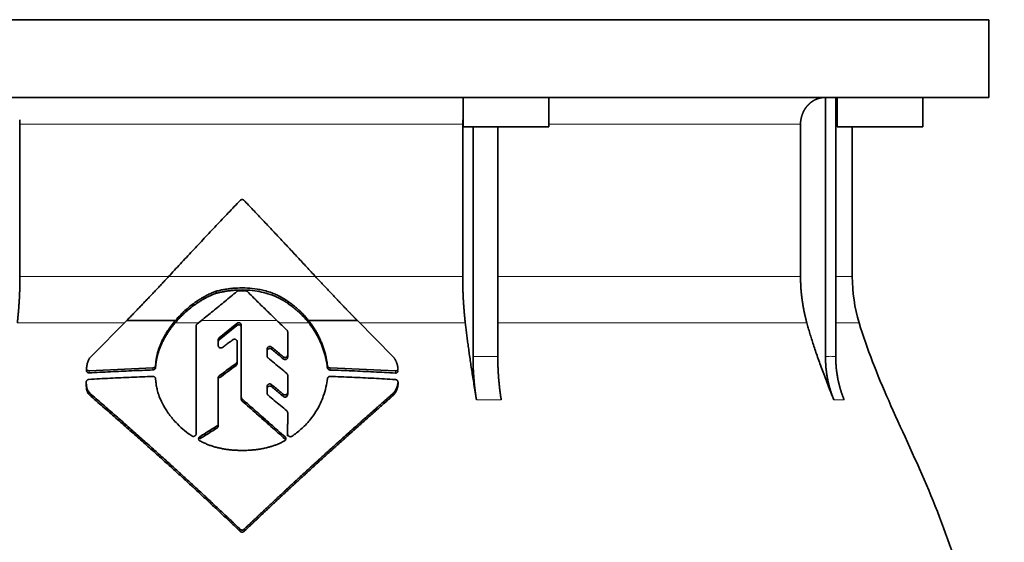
# Model space of a CAD drawing. Header units: millimetres. Extents: x 481 to 1373, y -1380 to 1448.
# Tile 26 of 28: x 1098 to 1282, y 808 to 905. Entities that reach past the tile are written whole.
import ezdxf

# ---------------------------------------------------------------- set-up
doc = ezdxf.new("R2010")
doc.units = ezdxf.units.MM
doc.layers.add('VSI344-454_FLANG', color=7, linetype='Continuous')
doc.layers.add('VSI344-454_TESTA', color=7, linetype='Continuous')

# ---------------------------------------------------------------- blocks, each defined once
blk = doc.blocks.new('SE3')
at = {"layer": 'VSI344-454_FLANG', "color": 7, "linetype": 'Continuous', "lineweight": 35}
blk.add_line((1279.22, 905.05), (997.27, 905.05), dxfattribs=at)
at = {"layer": 'VSI344-454_TESTA', "color": 7, "linetype": 'Continuous', "lineweight": 35}
for p, q in [((997.27, 905.05), (1279.22, 905.05)), ((1279.22, 890.55), (1279.22, 905.05)), ((1279.22, 890.55), (997.27, 890.55)), ((1181.14, 890.55), (1181.14, 885.05)), ((1197.14, 885.05), (1197.14, 890.55)), ((1248.76, 890.55), (1248.76, 842.2)), ((1250.67, 890.55), (1250.67, 842.2)), ((1250.95, 890.55), (1250.95, 885.05)), ((1266.95, 885.05), (1266.95, 890.55)), ((1098.47, 885.55), (1098.47, 857.11)), ((1181.08, 885.55), (1181.08, 857.11)), ((1244.11, 885.55), (1244.11, 857.11)), ((1181.14, 885.05), (1197.14, 885.05)), ((1183, 885.05), (1183, 842.2)), ((1187.62, 885.05), (1187.62, 842.2)), ((1250.95, 885.05), (1266.95, 885.05)), ((1253.77, 857.11), (1253.77, 885.05)), ((1135.08, 854), (1135.08, 854.39)), ((1148.54, 852.06), (1148.54, 852.45)), ((1111.74, 842.21), (1118.39, 848.93)), ((1118.39, 848.93), (1127.48, 848.93)), ((1131.52, 848.28), (1132.33, 848.93)), ((1152.31, 848.93), (1161.42, 848.93)), ((1161.42, 848.93), (1168.1, 842.18)), ((1131.34, 827.78), (1131.34, 847.9)), ((1138.95, 848.39), (1135.64, 845.7)), ((1135.64, 845.31), (1138.95, 848.01)), ((1139.77, 834.64), (1139.77, 848.03)), ((1135.47, 845.34), (1135.47, 844.27)), ((1148.43, 846.8), (1148.43, 842.5)), ((1138.99, 844.98), (1138.99, 841.29)), ((1144.59, 843.63), (1144.59, 842.31)), ((1148.43, 842.5), (1148.43, 842.11)), ((1110.89, 839.99), (1110.89, 839.58)), ((1123.29, 840.1), (1111.39, 839.55)), ((1123.82, 840.98), (1123.78, 840.56)), ((1123.78, 840.16), (1123.82, 840.59)), ((1123.78, 840.56), (1123.78, 840.16)), ((1123.82, 840.59), (1123.82, 840.98)), ((1138.99, 841.29), (1138.99, 840.9)), ((1155.84, 840.52), (1155.84, 840.12)), ((1168.51, 839.52), (1156.34, 840.09)), ((1123.78, 838.07), (1123.82, 837.64)), ((1135.47, 838.24), (1135.47, 829.65)), ((1148.43, 838.7), (1148.43, 835.5)), ((1110.85, 837.45), (1110.85, 837.05)), ((1144.59, 836.65), (1144.59, 835.35)), ((1169.01, 837.03), (1169.01, 837.45)), ((1111.76, 834.75), (1111.76, 835.15)), ((1139.77, 834.64), (1139.77, 834.24)), ((1148.43, 835.5), (1148.43, 835.11)), ((1168.1, 834.95), (1168.1, 835.35)), ((1148.43, 831.72), (1148.42, 827.72)), ((1148.42, 827.72), (1148.43, 831.33)), ((1148.43, 831.72), (1148.43, 831.33)), ((1135.47, 829.65), (1135.47, 829.25)), ((1148.42, 827.33), (1148.42, 827.72))]:
    blk.add_line(p, q, dxfattribs=at)
at = {"layer": 'VSI344-454_TESTA', "color": 4, "linetype": 'Continuous', "lineweight": 9}
for p, q in [((1181.08, 885.55), (1098.47, 885.55)), ((1244.11, 885.55), (1197.14, 885.55)), ((1250.73, 885.55), (1250.95, 885.55)), ((1098.47, 857.11), (1126.13, 857.11)), ((1126.19, 857.11), (1153.63, 857.11)), ((1181.08, 857.11), (1153.83, 857.11)), ((1244.11, 857.11), (1187.62, 857.11)), ((1253.77, 857.11), (1250.73, 857.11)), ((1146.41, 848.93), (1132.33, 848.93)), ((1097.98, 848.5), (1117.96, 848.5)), ((1127.44, 848.5), (1131.8, 848.5)), ((1138.95, 848.01), (1138.95, 848.39)), ((1146.86, 848.5), (1152.34, 848.5)), ((1161.85, 848.5), (1181.56, 848.5)), ((1187.65, 848.5), (1245.28, 848.5)), ((1250.7, 848.5), (1255.04, 848.5)), ((1135.64, 845.31), (1135.64, 845.7)), ((1145.42, 843.59), (1145.42, 843.98)), ((1147.6, 842.16), (1147.6, 841.77)), ((1183, 842.2), (1187.62, 842.2)), ((1111.39, 839.55), (1111.39, 839.15)), ((1123.29, 840.1), (1123.29, 839.7)), ((1138.8, 840.92), (1138.8, 840.53)), ((1156.34, 840.09), (1156.34, 839.69)), ((1135.66, 838.22), (1135.66, 838.61)), ((1168.51, 839.52), (1168.51, 839.12)), ((1145.42, 836.59), (1145.42, 836.98)), ((1169.01, 837.39), (1169.01, 836.98)), ((1139.93, 834.3), (1139.93, 833.91)), ((1147.59, 835.17), (1147.59, 834.77)), ((1183.65, 834.14), (1188.27, 834.14)), ((1250.32, 834.14), (1252.24, 834.14)), ((1135.24, 829.26), (1135.24, 828.87)), ((1132.02, 826.86), (1132.02, 827.25)), ((1147.93, 826.82), (1147.93, 827.21)), ((1139.57, 809.97), (1139.57, 809.58)), ((1140.28, 809.97), (1140.28, 809.58))]:
    blk.add_line(p, q, dxfattribs=at)
at = {"layer": 'VSI344-454_TESTA', "color": 7, "linetype": 'Continuous', "lineweight": 35}
blk.add_arc((1283.77, 857.11), 30, 180, 196.6836, dxfattribs=at)
for points, degree, knots in [([(1248.75, 890.55), (1248.22, 890.55), (1247.71, 890.42), (1247.24, 890.31), (1246.81, 890.09), (1246.27, 889.83), (1245.81, 889.42), (1245.59, 889.22), (1245.39, 889), (1245.09, 888.66), (1244.85, 888.26), (1244.61, 887.86), (1244.45, 887.41), (1244.11, 886.51), (1244.11, 885.55)], 2, [0, 0, 0, 0.125, 0.125, 0.25, 0.25, 0.416667, 0.416667, 0.5, 0.5, 0.625, 0.625, 0.75, 0.75, 1, 1, 1]), ([(1126.19, 857.11), (1126.56, 857.51), (1127.3, 858.31), (1128.42, 859.51), (1129.53, 860.71), (1130.64, 861.9), (1131.76, 863.09), (1132.87, 864.28), (1133.99, 865.46), (1135.1, 866.64), (1136.22, 867.82), (1137.34, 869), (1138.45, 870.17), (1139.2, 870.95), (1139.57, 871.34)], 3, [0, 0, 0, 0, 0.083932, 0.167742, 0.251436, 0.335015, 0.418484, 0.501846, 0.585106, 0.668267, 0.751334, 0.834309, 0.917196, 1, 1, 1, 1]), ([(1140.28, 871.34), (1140.27, 871.36), (1140.24, 871.39), (1140.18, 871.43), (1140.12, 871.46), (1140.06, 871.48), (1139.99, 871.49), (1139.88, 871.5), (1139.73, 871.47), (1139.62, 871.39), (1139.57, 871.34)], 3, [0, 0, 0, 0, 0.086928, 0.170567, 0.252477, 0.334316, 0.417747, 0.50434, 0.751875, 1, 1, 1, 1]), ([(1097.98, 848.5), (1098.22, 850.6), (1098.35, 852.76), (1098.47, 854.93), (1098.47, 857.11)], 2, [0, 0, 0, 0.5, 0.5, 1, 1, 1]), ([(1118.39, 848.93), (1118.57, 849.12), (1118.95, 849.5), (1119.51, 850.08), (1120.07, 850.65), (1120.63, 851.23), (1121.18, 851.81), (1121.74, 852.39), (1122.3, 852.97), (1122.86, 853.56), (1123.41, 854.14), (1123.97, 854.73), (1124.53, 855.33), (1125.08, 855.92), (1125.64, 856.52), (1126.01, 856.91), (1126.19, 857.11)], 3, [0, 0, 0, 0, 0.070866, 0.141776, 0.212742, 0.283772, 0.354879, 0.426073, 0.497363, 0.568762, 0.640279, 0.711924, 0.783709, 0.855643, 0.927737, 1, 1, 1, 1]), ([(1153.63, 857.11), (1155.56, 855.02), (1157.53, 852.95), (1158.58, 851.85), (1159.63, 850.77), (1160.53, 849.84), (1161.42, 848.93)], 2, [0, 0, 0, 0.5, 0.5, 0.75, 0.75, 1, 1, 1]), ([(1181.08, 857.11), (1181.08, 854.93), (1181.2, 852.76), (1181.32, 850.6), (1181.56, 848.5)], 2, [0, 0, 0, 0.5, 0.5, 1, 1, 1]), ([(1244.11, 857.11), (1244.11, 854.93), (1244.41, 852.76), (1244.7, 850.6), (1245.28, 848.5)], 2, [0, 0, 0, 0.5, 0.5, 1, 1, 1]), ([(1135.08, 854.39), (1134.97, 854.35), (1134.76, 854.27), (1134.42, 854.14), (1134.07, 853.99), (1133.71, 853.82), (1133.32, 853.63), (1132.92, 853.42), (1132.43, 853.14), (1131.89, 852.81), (1131.35, 852.45), (1130.67, 851.96), (1129.91, 851.36), (1129.12, 850.66), (1128.48, 850.03), (1127.96, 849.48), (1127.63, 849.11), (1127.48, 848.93)], 3, [0, 0, 0, 0, 0.035469, 0.073247, 0.113368, 0.155868, 0.200777, 0.248126, 0.301729, 0.376079, 0.45126, 0.504147, 0.640653, 0.757772, 0.842597, 0.92337, 1, 1, 1, 1]), ([(1148.54, 852.45), (1148.45, 852.52), (1148.27, 852.64), (1148.02, 852.81), (1147.77, 852.97), (1147.54, 853.11), (1147.32, 853.24), (1147.11, 853.35), (1146.92, 853.45), (1146.74, 853.54), (1146.57, 853.62), (1146.43, 853.69), (1146.3, 853.75), (1146.18, 853.8), (1146.08, 853.84), (1145.66, 854.02), (1144.9, 854.29), (1143.81, 854.59), (1142.49, 854.85), (1140.9, 855.02), (1139.41, 855.02), (1138.27, 854.95), (1137.49, 854.86), (1136.7, 854.74), (1135.89, 854.59), (1135.35, 854.46), (1135.08, 854.39)], 3, [0, 0, 0, 0, 0.023408, 0.045495, 0.066267, 0.08573, 0.103886, 0.120734, 0.136272, 0.150498, 0.163408, 0.175, 0.185269, 0.194211, 0.201824, 0.208105, 0.293106, 0.373501, 0.449142, 0.581205, 0.713645, 0.768118, 0.824122, 0.881537, 0.94022, 1, 1, 1, 1]), ([(1135.08, 854), (1135.21, 854.03), (1135.48, 854.1), (1135.89, 854.19), (1136.29, 854.27), (1136.69, 854.34), (1137.08, 854.41), (1137.48, 854.46), (1137.87, 854.51), (1138.25, 854.55), (1138.63, 854.58), (1139.51, 854.63), (1140.88, 854.63), (1142.66, 854.44), (1144.38, 854.07), (1145.53, 853.68), (1146.26, 853.37), (1146.57, 853.23), (1146.96, 853.04), (1147.43, 852.78), (1147.97, 852.46), (1148.34, 852.2), (1148.54, 852.06)], 3, [0, 0, 0, 0, 0.029757, 0.05927, 0.088516, 0.117473, 0.146121, 0.174442, 0.202419, 0.230037, 0.257282, 0.284141, 0.417137, 0.549667, 0.665704, 0.792387, 0.80977, 0.834087, 0.865297, 0.903358, 0.94825, 1, 1, 1, 1]), ([(1140.92, 854.32), (1140.9, 854.33), (1140.87, 854.36), (1140.82, 854.4), (1140.75, 854.43), (1140.67, 854.46), (1140.6, 854.46), (1140.57, 854.47)], 3, [0, 0, 0, 0, 0.168351, 0.334942, 0.502689, 0.751512, 1, 1, 1, 1]), ([(1127.44, 848.5), (1127.52, 848.59), (1127.68, 848.77), (1127.92, 849.05), (1128.18, 849.33), (1128.45, 849.6), (1128.73, 849.89), (1129.19, 850.33), (1129.89, 850.96), (1130.65, 851.56), (1131.34, 852.05), (1131.87, 852.41), (1132.42, 852.75), (1132.97, 853.05), (1133.5, 853.33), (1134.06, 853.59), (1134.58, 853.81), (1134.92, 853.94), (1135.08, 854)], 3, [0, 0, 0, 0, 0.037855, 0.076773, 0.116748, 0.157769, 0.199823, 0.242894, 0.35986, 0.496772, 0.548405, 0.624866, 0.698333, 0.752768, 0.822415, 0.886767, 0.945925, 1, 1, 1, 1]), ([(1152.31, 848.93), (1152.23, 849.03), (1152.07, 849.23), (1151.81, 849.54), (1151.53, 849.84), (1151.24, 850.15), (1150.93, 850.46), (1150.58, 850.8), (1150.17, 851.18), (1149.68, 851.59), (1149.13, 852.03), (1148.74, 852.31), (1148.54, 852.45)], 3, [0, 0, 0, 0, 0.075287, 0.152725, 0.232371, 0.314287, 0.398538, 0.485197, 0.598878, 0.722311, 0.855869, 1, 1, 1, 1]), ([(1148.54, 852.06), (1148.66, 851.98), (1148.89, 851.81), (1149.23, 851.56), (1149.54, 851.31), (1149.84, 851.06), (1150.12, 850.82), (1150.38, 850.59), (1150.71, 850.28), (1151.11, 849.9), (1151.56, 849.43), (1151.97, 848.97), (1152.22, 848.65), (1152.34, 848.5)], 3, [0, 0, 0, 0, 0.08388, 0.164148, 0.240901, 0.314226, 0.384201, 0.450897, 0.514375, 0.643667, 0.767551, 0.88626, 1, 1, 1, 1]), ([(1127.48, 848.93), (1127.38, 848.82), (1127.19, 848.59), (1126.92, 848.25), (1126.66, 847.91), (1126.41, 847.56), (1126.17, 847.22), (1125.95, 846.88), (1125.74, 846.54), (1125.54, 846.2), (1125.35, 845.87), (1125.18, 845.53), (1124.97, 845.11), (1124.74, 844.6), (1124.5, 844), (1124.29, 843.4), (1124.12, 842.79), (1123.98, 842.19), (1123.87, 841.58), (1123.83, 841.18), (1123.81, 840.98)], 3, [0, 0, 0, 0, 0.048918, 0.097127, 0.144611, 0.191357, 0.237355, 0.282595, 0.327071, 0.370778, 0.413715, 0.455879, 0.497274, 0.57131, 0.644563, 0.717042, 0.788771, 0.859795, 0.930177, 1, 1, 1, 1]), ([(1155.84, 840.52), (1155.83, 840.65), (1155.79, 840.91), (1155.73, 841.29), (1155.66, 841.68), (1155.58, 842.06), (1155.5, 842.44), (1155.4, 842.82), (1155.3, 843.2), (1155.18, 843.57), (1155.06, 843.94), (1154.93, 844.31), (1154.79, 844.68), (1154.6, 845.14), (1154.35, 845.7), (1154.02, 846.36), (1153.65, 847.01), (1153.24, 847.66), (1152.8, 848.3), (1152.48, 848.72), (1152.31, 848.93)], 3, [0, 0, 0, 0, 0.0436, 0.087048, 0.130354, 0.173526, 0.216573, 0.259505, 0.302334, 0.345068, 0.38772, 0.4303, 0.472822, 0.515297, 0.592533, 0.671051, 0.750942, 0.832313, 0.915286, 1, 1, 1, 1]), ([(1123.81, 840.59), (1123.82, 840.69), (1123.84, 840.89), (1123.88, 841.19), (1123.93, 841.49), (1123.98, 841.79), (1124.05, 842.09), (1124.12, 842.39), (1124.2, 842.7), (1124.29, 843), (1124.39, 843.3), (1124.5, 843.6), (1124.62, 843.9), (1124.74, 844.21), (1124.87, 844.51), (1125.06, 844.91), (1125.32, 845.42), (1125.66, 846.03), (1126.05, 846.64), (1126.47, 847.27), (1126.93, 847.89), (1127.27, 848.3), (1127.44, 848.5)], 3, [0, 0, 0, 0, 0.035015, 0.070162, 0.105454, 0.140901, 0.176515, 0.212303, 0.248274, 0.284432, 0.320783, 0.357331, 0.394079, 0.431028, 0.468179, 0.50553, 0.581583, 0.660209, 0.741403, 0.825137, 0.911361, 1, 1, 1, 1]), ([(1131.52, 848.28), (1131.5, 848.26), (1131.46, 848.23), (1131.42, 848.17), (1131.38, 848.1), (1131.34, 848.01), (1131.34, 847.94), (1131.34, 847.9)], 3, [0, 0, 0, 0, 0.16747, 0.33309, 0.500577, 0.750185, 1, 1, 1, 1]), ([(1138.95, 848.39), (1138.97, 848.41), (1139.01, 848.44), (1139.09, 848.48), (1139.2, 848.51), (1139.35, 848.51), (1139.49, 848.47), (1139.61, 848.4), (1139.7, 848.29), (1139.75, 848.19), (1139.77, 848.1), (1139.77, 848.05), (1139.77, 848.03)], 3, [0, 0, 0, 0, 0.062353, 0.125158, 0.24996, 0.374797, 0.499677, 0.624614, 0.749589, 0.874588, 0.937494, 1, 1, 1, 1]), ([(1139.77, 847.64), (1139.77, 847.67), (1139.77, 847.71), (1139.75, 847.78), (1139.73, 847.84), (1139.7, 847.9), (1139.65, 847.96), (1139.59, 848.02), (1139.49, 848.08), (1139.35, 848.12), (1139.23, 848.12), (1139.14, 848.1), (1139.07, 848.08), (1139.01, 848.05), (1138.97, 848.02), (1138.95, 848.01)], 3, [0, 0, 0, 0, 0.063438, 0.125521, 0.187559, 0.250864, 0.313208, 0.376176, 0.500934, 0.625151, 0.749523, 0.811779, 0.874544, 0.937503, 1, 1, 1, 1]), ([(1148.43, 846.8), (1148.43, 846.82), (1148.42, 846.86), (1148.41, 846.92), (1148.39, 846.99), (1148.34, 847.07), (1148.3, 847.11), (1148.28, 847.14)], 3, [0, 0, 0, 0, 0.167837, 0.334108, 0.5018, 0.750897, 1, 1, 1, 1]), ([(1152.34, 848.5), (1152.43, 848.4), (1152.59, 848.19), (1152.82, 847.87), (1153.05, 847.55), (1153.26, 847.23), (1153.47, 846.91), (1153.66, 846.59), (1153.85, 846.26), (1154.02, 845.94), (1154.19, 845.61), (1154.35, 845.29), (1154.5, 844.97), (1154.7, 844.51), (1154.94, 843.91), (1155.19, 843.17), (1155.41, 842.42), (1155.59, 841.66), (1155.74, 840.89), (1155.81, 840.38), (1155.84, 840.12)], 3, [0, 0, 0, 0, 0.042406, 0.08437, 0.12591, 0.167045, 0.20779, 0.248161, 0.288171, 0.327836, 0.367166, 0.406174, 0.444871, 0.483267, 0.568665, 0.654234, 0.74007, 0.826258, 0.912877, 1, 1, 1, 1]), ([(1183.65, 834.14), (1183.57, 834.62), (1183.41, 835.56), (1183.18, 836.96), (1182.97, 838.3), (1182.77, 839.61), (1182.58, 840.87), (1182.4, 842.08), (1182.23, 843.26), (1182.08, 844.39), (1181.93, 845.48), (1181.8, 846.52), (1181.68, 847.52), (1181.6, 848.18), (1181.56, 848.5)], 3, [0, 0, 0, 0, 0.102223, 0.200825, 0.295866, 0.387407, 0.475505, 0.560214, 0.641586, 0.719671, 0.794515, 0.866159, 0.934642, 1, 1, 1, 1]), ([(1250.32, 834.14), (1250.13, 834.62), (1249.75, 835.56), (1249.2, 836.96), (1248.68, 838.3), (1248.19, 839.61), (1247.73, 840.87), (1247.3, 842.08), (1246.89, 843.26), (1246.52, 844.39), (1246.17, 845.48), (1245.85, 846.52), (1245.55, 847.52), (1245.37, 848.18), (1245.28, 848.5)], 3, [0, 0, 0, 0, 0.102223, 0.200825, 0.295867, 0.387408, 0.475506, 0.560215, 0.641587, 0.719672, 0.794515, 0.866159, 0.934642, 1, 1, 1, 1]), ([(1255.04, 848.5), (1256.49, 843.63), (1260.45, 833.79), (1267.71, 818.63), (1273.9, 802.28), (1277.65, 785.75), (1279.86, 769.61), (1281.11, 753.64), (1281.78, 737.76), (1281.99, 723.98), (1282.13, 715.43), (1282.13, 712.08)], 3, [0, 0, 0, 0, 0.117079, 0.240569, 0.360617, 0.476421, 0.590288, 0.703407, 0.816259, 0.929029, 1, 1, 1, 1]), ([(1135.47, 845.34), (1135.47, 845.36), (1135.47, 845.41), (1135.48, 845.47), (1135.51, 845.55), (1135.56, 845.63), (1135.62, 845.68), (1135.64, 845.7)], 3, [0, 0, 0, 0, 0.167832, 0.333794, 0.501453, 0.750788, 1, 1, 1, 1]), ([(1135.64, 845.31), (1135.62, 845.3), (1135.59, 845.27), (1135.55, 845.21), (1135.5, 845.14), (1135.47, 845.05), (1135.47, 844.98), (1135.47, 844.95)], 3, [0, 0, 0, 0, 0.166832, 0.332012, 0.499081, 0.749367, 1, 1, 1, 1]), ([(1138.99, 844.98), (1138.99, 845), (1138.99, 845.04), (1138.97, 845.13), (1138.92, 845.23), (1138.83, 845.33), (1138.71, 845.41), (1138.58, 845.45), (1138.43, 845.45), (1138.32, 845.42), (1138.24, 845.38), (1138.2, 845.36), (1138.18, 845.34)], 3, [0, 0, 0, 0, 0.062709, 0.125843, 0.25116, 0.376322, 0.501352, 0.626278, 0.751007, 0.875429, 0.937895, 1, 1, 1, 1]), ([(1136.28, 843.91), (1136.24, 843.88), (1136.16, 843.83), (1135.98, 843.79), (1135.74, 843.83), (1135.56, 843.98), (1135.48, 844.14), (1135.47, 844.23), (1135.47, 844.27)], 3, [0, 0, 0, 0, 0.124721, 0.24865, 0.50038, 0.748839, 0.874692, 1, 1, 1, 1]), ([(1144.59, 843.63), (1144.59, 843.66), (1144.59, 843.7), (1144.61, 843.77), (1144.63, 843.83), (1144.68, 843.91), (1144.76, 843.99), (1144.88, 844.07), (1145.02, 844.1), (1145.16, 844.1), (1145.3, 844.06), (1145.38, 844.01), (1145.42, 843.98)], 3, [0, 0, 0, 0, 0.062966, 0.124796, 0.186784, 0.250209, 0.375117, 0.49931, 0.626183, 0.752696, 0.875851, 1, 1, 1, 1]), ([(1145.42, 843.59), (1145.38, 843.62), (1145.3, 843.67), (1145.17, 843.71), (1145.02, 843.71), (1144.88, 843.68), (1144.76, 843.6), (1144.67, 843.5), (1144.6, 843.38), (1144.59, 843.29), (1144.59, 843.24)], 3, [0, 0, 0, 0, 0.123418, 0.247219, 0.371562, 0.496484, 0.622082, 0.748008, 0.873941, 1, 1, 1, 1]), ([(1110.89, 840.03), (1110.9, 840.12), (1110.92, 840.29), (1110.96, 840.55), (1111.01, 840.79), (1111.07, 841.02), (1111.15, 841.25), (1111.25, 841.51), (1111.39, 841.76), (1111.55, 842), (1111.68, 842.14), (1111.74, 842.21)], 3, [0, 0, 0, 0, 0.117532, 0.229212, 0.33436, 0.43261, 0.523843, 0.650327, 0.771212, 0.88734, 1, 1, 1, 1]), ([(1144.76, 841.96), (1144.74, 841.97), (1144.71, 842), (1144.67, 842.06), (1144.63, 842.12), (1144.6, 842.21), (1144.59, 842.28), (1144.59, 842.31)], 3, [0, 0, 0, 0, 0.164207, 0.326866, 0.491238, 0.745542, 1, 1, 1, 1]), ([(1147.6, 842.16), (1147.62, 842.14), (1147.65, 842.12), (1147.72, 842.08), (1147.78, 842.06), (1147.88, 842.04), (1148, 842.03), (1148.14, 842.07), (1148.26, 842.14), (1148.35, 842.24), (1148.42, 842.37), (1148.42, 842.45), (1148.43, 842.5)], 3, [0, 0, 0, 0, 0.063279, 0.124964, 0.186389, 0.248902, 0.37582, 0.50344, 0.627237, 0.751955, 0.876448, 1, 1, 1, 1]), ([(1148.43, 842.11), (1148.43, 842.09), (1148.42, 842.04), (1148.41, 841.97), (1148.38, 841.91), (1148.34, 841.83), (1148.26, 841.75), (1148.13, 841.68), (1147.99, 841.64), (1147.85, 841.65), (1147.71, 841.69), (1147.64, 841.74), (1147.6, 841.77)], 3, [0, 0, 0, 0, 0.063537, 0.125825, 0.188182, 0.251924, 0.377776, 0.503386, 0.628653, 0.753807, 0.876773, 1, 1, 1, 1]), ([(1168.1, 842.18), (1168.14, 842.13), (1168.22, 842.03), (1168.33, 841.88), (1168.43, 841.71), (1168.53, 841.54), (1168.62, 841.37), (1168.7, 841.19), (1168.78, 841), (1168.84, 840.81), (1168.9, 840.62), (1168.94, 840.42), (1168.98, 840.21), (1168.99, 840.08), (1169, 840.01)], 3, [0, 0, 0, 0, 0.077144, 0.155351, 0.234641, 0.315035, 0.39655, 0.479206, 0.563019, 0.648006, 0.734183, 0.821564, 0.910165, 1, 1, 1, 1]), ([(1183.65, 834.14), (1183.33, 836.04), (1183.17, 838.08), (1183, 840.12), (1183, 842.2)], 2, [0, 0, 0, 0.500132, 0.500132, 1, 1, 1]), ([(1187.62, 842.2), (1187.62, 840.12), (1187.79, 838.08), (1187.95, 836.05), (1188.27, 834.14)], 2, [0, 0, 0, 0.499849, 0.499849, 1, 1, 1]), ([(1250.32, 834.14), (1249.55, 836.04), (1249.15, 838.08), (1248.76, 840.12), (1248.76, 842.2)], 2, [0, 0, 0, 0.500133, 0.500133, 1, 1, 1]), ([(1250.67, 842.2), (1250.67, 840.12), (1251.07, 838.08), (1251.46, 836.05), (1252.24, 834.14)], 2, [0, 0, 0, 0.499868, 0.499868, 1, 1, 1]), ([(1110.89, 840.03), (1110.89, 840.01), (1110.89, 839.96), (1110.9, 839.9), (1110.91, 839.84), (1110.94, 839.78), (1110.97, 839.73), (1111.03, 839.66), (1111.12, 839.6), (1111.25, 839.55), (1111.34, 839.55), (1111.39, 839.55)], 3, [0, 0, 0, 0, 0.084422, 0.165946, 0.246194, 0.32687, 0.409652, 0.496096, 0.666594, 0.830213, 1, 1, 1, 1]), ([(1111.39, 839.15), (1111.37, 839.15), (1111.32, 839.15), (1111.25, 839.16), (1111.18, 839.18), (1111.09, 839.22), (1111.02, 839.28), (1110.96, 839.35), (1110.91, 839.44), (1110.89, 839.53), (1110.89, 839.59), (1110.89, 839.63)], 3, [0, 0, 0, 0, 0.084206, 0.168048, 0.253091, 0.378633, 0.504756, 0.630047, 0.753956, 0.877659, 1, 1, 1, 1]), ([(1123.29, 840.1), (1123.31, 840.1), (1123.37, 840.1), (1123.44, 840.12), (1123.51, 840.15), (1123.58, 840.19), (1123.66, 840.26), (1123.76, 840.38), (1123.78, 840.5), (1123.79, 840.56)], 3, [0, 0, 0, 0, 0.103611, 0.203327, 0.301591, 0.400957, 0.503894, 0.751518, 1, 1, 1, 1]), ([(1123.79, 840.16), (1123.79, 840.14), (1123.78, 840.1), (1123.77, 840.04), (1123.74, 839.98), (1123.7, 839.91), (1123.63, 839.84), (1123.56, 839.78), (1123.47, 839.74), (1123.38, 839.71), (1123.32, 839.7), (1123.29, 839.7)], 3, [0, 0, 0, 0, 0.083986, 0.167509, 0.251959, 0.376203, 0.500583, 0.624697, 0.748972, 0.874639, 1, 1, 1, 1]), ([(1138.8, 840.92), (1138.81, 840.93), (1138.84, 840.96), (1138.88, 841), (1138.91, 841.04), (1138.95, 841.1), (1138.98, 841.19), (1138.99, 841.26), (1138.99, 841.29)], 3, [0, 0, 0, 0, 0.125329, 0.249125, 0.373003, 0.498576, 0.74923, 1, 1, 1, 1]), ([(1138.99, 840.9), (1138.99, 840.88), (1138.99, 840.85), (1138.98, 840.8), (1138.96, 840.74), (1138.93, 840.68), (1138.88, 840.6), (1138.83, 840.56), (1138.8, 840.53)], 3, [0, 0, 0, 0, 0.126081, 0.250535, 0.374982, 0.501043, 0.750644, 1, 1, 1, 1]), ([(1155.84, 840.52), (1155.85, 840.49), (1155.86, 840.45), (1155.88, 840.38), (1155.91, 840.32), (1155.96, 840.27), (1156.03, 840.19), (1156.16, 840.11), (1156.28, 840.1), (1156.34, 840.09)], 3, [0, 0, 0, 0, 0.102907, 0.202298, 0.30042, 0.399604, 0.502115, 0.750474, 1, 1, 1, 1]), ([(1156.34, 839.69), (1156.32, 839.69), (1156.28, 839.7), (1156.22, 839.71), (1156.15, 839.73), (1156.08, 839.77), (1156.01, 839.82), (1155.95, 839.88), (1155.9, 839.96), (1155.86, 840.04), (1155.85, 840.09), (1155.84, 840.12)], 3, [0, 0, 0, 0, 0.083096, 0.165679, 0.248967, 0.373031, 0.497322, 0.622251, 0.747045, 0.873668, 1, 1, 1, 1]), ([(1168.51, 839.52), (1168.53, 839.52), (1168.58, 839.52), (1168.65, 839.53), (1168.71, 839.55), (1168.77, 839.58), (1168.83, 839.61), (1168.9, 839.67), (1168.97, 839.75), (1169.01, 839.88), (1169.01, 839.96), (1169, 840.01)], 3, [0, 0, 0, 0, 0.086868, 0.170562, 0.252673, 0.334884, 0.418871, 0.50621, 0.674735, 0.834793, 1, 1, 1, 1]), ([(1169, 839.61), (1169.01, 839.58), (1169.01, 839.54), (1169, 839.48), (1168.98, 839.4), (1168.94, 839.33), (1168.88, 839.25), (1168.81, 839.19), (1168.71, 839.15), (1168.61, 839.12), (1168.54, 839.12), (1168.51, 839.12)], 3, [0, 0, 0, 0, 0.081418, 0.162667, 0.245387, 0.369019, 0.494297, 0.620472, 0.74628, 0.873568, 1, 1, 1, 1]), ([(1111.35, 837.95), (1111.33, 837.94), (1111.28, 837.94), (1111.22, 837.92), (1111.14, 837.89), (1111.07, 837.85), (1110.99, 837.79), (1110.93, 837.71), (1110.88, 837.63), (1110.85, 837.54), (1110.85, 837.48), (1110.85, 837.45)], 3, [0, 0, 0, 0, 0.08625, 0.171682, 0.257868, 0.382817, 0.507255, 0.630143, 0.752988, 0.876537, 1, 1, 1, 1]), ([(1123.79, 838.07), (1123.79, 838.09), (1123.78, 838.13), (1123.77, 838.18), (1123.74, 838.25), (1123.7, 838.31), (1123.63, 838.38), (1123.56, 838.43), (1123.47, 838.47), (1123.38, 838.49), (1123.32, 838.49), (1123.29, 838.49)], 3, [0, 0, 0, 0, 0.083676, 0.167034, 0.251419, 0.376349, 0.501804, 0.626849, 0.751332, 0.876067, 1, 1, 1, 1]), ([(1135.47, 838.24), (1135.47, 838.26), (1135.47, 838.3), (1135.48, 838.35), (1135.49, 838.4), (1135.52, 838.46), (1135.57, 838.54), (1135.63, 838.59), (1135.66, 838.61)], 3, [0, 0, 0, 0, 0.126744, 0.251719, 0.376563, 0.502917, 0.751732, 1, 1, 1, 1]), ([(1148.43, 838.7), (1148.43, 838.72), (1148.42, 838.77), (1148.41, 838.83), (1148.38, 838.9), (1148.33, 838.98), (1148.28, 839.03), (1148.26, 839.05)], 3, [0, 0, 0, 0, 0.168526, 0.335046, 0.503023, 0.75174, 1, 1, 1, 1]), ([(1149.23, 827.34), (1149.51, 827.54), (1150.09, 827.95), (1150.92, 828.65), (1151.77, 829.45), (1152.73, 830.53), (1153.71, 831.89), (1154.52, 833.39), (1155.14, 834.92), (1155.59, 836.45), (1155.76, 837.57), (1155.84, 838.1)], 3, [0, 0, 0, 0, 0.076554, 0.158421, 0.245571, 0.341174, 0.489368, 0.630596, 0.738412, 0.875199, 1, 1, 1, 1]), ([(1156.34, 838.49), (1156.32, 838.49), (1156.28, 838.49), (1156.22, 838.49), (1156.15, 838.47), (1156.08, 838.44), (1156.01, 838.39), (1155.94, 838.33), (1155.9, 838.26), (1155.86, 838.18), (1155.85, 838.13), (1155.84, 838.1)], 3, [0, 0, 0, 0, 0.082967, 0.165673, 0.249342, 0.373952, 0.499349, 0.624786, 0.749741, 0.875167, 1, 1, 1, 1]), ([(1169.01, 837.39), (1169.01, 837.41), (1169.01, 837.45), (1169, 837.52), (1168.98, 837.59), (1168.95, 837.67), (1168.88, 837.75), (1168.81, 837.82), (1168.72, 837.87), (1168.62, 837.91), (1168.55, 837.92), (1168.51, 837.92)], 3, [0, 0, 0, 0, 0.08401, 0.16737, 0.251806, 0.374676, 0.49698, 0.619813, 0.743838, 0.872043, 1, 1, 1, 1]), ([(1111.76, 835.15), (1111.68, 835.23), (1111.53, 835.37), (1111.32, 835.61), (1111.14, 835.86), (1111, 836.14), (1110.92, 836.45), (1110.86, 836.89), (1110.85, 837.22), (1110.85, 837.45)], 3, [0, 0, 0, 0, 0.128357, 0.246909, 0.365609, 0.495543, 0.61697, 0.739244, 1, 1, 1, 1]), ([(1110.85, 837.05), (1110.85, 836.83), (1110.86, 836.5), (1110.91, 836.07), (1110.99, 835.75), (1111.13, 835.46), (1111.32, 835.21), (1111.53, 834.98), (1111.68, 834.83), (1111.76, 834.75)], 3, [0, 0, 0, 0, 0.250714, 0.376483, 0.500876, 0.63115, 0.749361, 0.8697, 1, 1, 1, 1]), ([(1123.81, 837.64), (1123.84, 837.37), (1123.9, 836.81), (1124.09, 835.95), (1124.39, 834.95), (1124.9, 833.7), (1125.74, 832.18), (1126.76, 830.79), (1127.94, 829.5), (1129.12, 828.4), (1130.08, 827.72), (1130.54, 827.39)], 3, [0, 0, 0, 0, 0.065392, 0.135018, 0.209054, 0.31821, 0.459165, 0.624086, 0.727787, 0.872222, 1, 1, 1, 1]), ([(1144.59, 836.65), (1144.59, 836.67), (1144.59, 836.71), (1144.61, 836.78), (1144.63, 836.84), (1144.68, 836.92), (1144.76, 837), (1144.88, 837.07), (1145.02, 837.11), (1145.17, 837.1), (1145.31, 837.07), (1145.38, 837.01), (1145.42, 836.98)], 3, [0, 0, 0, 0, 0.06381, 0.126263, 0.188678, 0.252375, 0.378548, 0.504124, 0.629235, 0.754264, 0.876896, 1, 1, 1, 1]), ([(1145.42, 836.59), (1145.4, 836.61), (1145.37, 836.63), (1145.3, 836.67), (1145.24, 836.69), (1145.15, 836.71), (1145.02, 836.72), (1144.89, 836.68), (1144.76, 836.61), (1144.67, 836.51), (1144.6, 836.39), (1144.59, 836.3), (1144.59, 836.25)], 3, [0, 0, 0, 0, 0.062292, 0.12332, 0.184393, 0.246815, 0.370716, 0.494682, 0.620815, 0.747336, 0.873365, 1, 1, 1, 1]), ([(1169.01, 837.39), (1169, 837.31), (1168.98, 837.17), (1168.94, 836.95), (1168.89, 836.73), (1168.82, 836.51), (1168.74, 836.28), (1168.63, 836.04), (1168.49, 835.8), (1168.31, 835.56), (1168.17, 835.42), (1168.1, 835.35)], 3, [0, 0, 0, 0, 0.094258, 0.191243, 0.290639, 0.392138, 0.495456, 0.611681, 0.734498, 0.863817, 1, 1, 1, 1]), ([(1168.1, 834.95), (1168.13, 834.98), (1168.2, 835.04), (1168.29, 835.14), (1168.38, 835.25), (1168.45, 835.35), (1168.52, 835.46), (1168.59, 835.57), (1168.64, 835.68), (1168.7, 835.79), (1168.78, 835.98), (1168.87, 836.25), (1168.96, 836.62), (1168.99, 836.86), (1169.01, 836.98)], 3, [0, 0, 0, 0, 0.061739, 0.122065, 0.181064, 0.238788, 0.295265, 0.350503, 0.404493, 0.457217, 0.508649, 0.678163, 0.842407, 1, 1, 1, 1]), ([(1139.57, 809.97), (1139.29, 810.24), (1138.72, 810.78), (1137.86, 811.6), (1137, 812.41), (1136.13, 813.23), (1135.26, 814.04), (1134.39, 814.86), (1133.51, 815.68), (1132.63, 816.49), (1131.75, 817.31), (1130.86, 818.13), (1129.96, 818.95), (1129.07, 819.77), (1128.17, 820.59), (1127.27, 821.42), (1126.36, 822.24), (1125.06, 823.41), (1123.34, 824.96), (1121.18, 826.89), (1118.94, 828.87), (1116.62, 830.92), (1114.21, 833.02), (1112.59, 834.43), (1111.76, 835.15)], 3, [0, 0, 0, 0, 0.030328, 0.060804, 0.091429, 0.122206, 0.153136, 0.184222, 0.215465, 0.246867, 0.278431, 0.310158, 0.342051, 0.374109, 0.406337, 0.438735, 0.471305, 0.504049, 0.578996, 0.657008, 0.738102, 0.822291, 0.909586, 1, 1, 1, 1]), ([(1111.76, 834.75), (1112.18, 834.39), (1113.01, 833.67), (1114.25, 832.59), (1115.46, 831.53), (1116.66, 830.48), (1117.84, 829.44), (1118.99, 828.42), (1120.13, 827.42), (1121.25, 826.42), (1122.35, 825.45), (1123.43, 824.48), (1124.49, 823.53), (1125.72, 822.42), (1127.14, 821.14), (1128.73, 819.69), (1130.32, 818.24), (1131.89, 816.79), (1133.45, 815.34), (1135, 813.9), (1136.53, 812.46), (1138.06, 811.02), (1139.07, 810.06), (1139.57, 809.58)], 3, [0, 0, 0, 0, 0.045794, 0.090818, 0.135071, 0.178557, 0.221276, 0.263229, 0.304419, 0.344848, 0.384515, 0.423425, 0.461579, 0.498978, 0.556788, 0.614039, 0.67074, 0.726903, 0.782537, 0.837653, 0.892261, 0.946373, 1, 1, 1, 1]), ([(1139.77, 834.64), (1139.77, 834.62), (1139.78, 834.58), (1139.79, 834.52), (1139.81, 834.45), (1139.86, 834.37), (1139.9, 834.32), (1139.93, 834.3)], 3, [0, 0, 0, 0, 0.164621, 0.327709, 0.492135, 0.746371, 1, 1, 1, 1]), ([(1139.93, 833.91), (1139.91, 833.92), (1139.88, 833.95), (1139.84, 834), (1139.81, 834.07), (1139.78, 834.15), (1139.77, 834.21), (1139.77, 834.24)], 3, [0, 0, 0, 0, 0.164002, 0.326776, 0.491227, 0.745529, 1, 1, 1, 1]), ([(1168.1, 835.35), (1164.49, 832.17), (1161.32, 829.35), (1157.72, 826.14), (1154.44, 823.15), (1152.65, 821.53), (1150.94, 819.96), (1149.13, 818.3), (1147.36, 816.64), (1143.78, 813.31), (1140.28, 809.97)], 2, [0, 0, 0, 0.25, 0.25, 0.5, 0.5, 0.625, 0.625, 0.75, 0.75, 1, 1, 1]), ([(1140.28, 809.58), (1143.77, 812.91), (1147.35, 816.24), (1149.11, 817.88), (1150.91, 819.53), (1152.59, 821.08), (1154.35, 822.68), (1157.64, 825.67), (1161.25, 828.89), (1164.46, 831.75), (1168.1, 834.95)], 2, [0, 0, 0, 0.25, 0.25, 0.375, 0.375, 0.5, 0.5, 0.75, 0.75, 1, 1, 1]), ([(1144.76, 835), (1144.74, 835.02), (1144.71, 835.05), (1144.67, 835.1), (1144.63, 835.17), (1144.6, 835.25), (1144.59, 835.32), (1144.59, 835.35)], 3, [0, 0, 0, 0, 0.16391, 0.326464, 0.490836, 0.745226, 1, 1, 1, 1]), ([(1147.59, 835.17), (1147.63, 835.14), (1147.71, 835.08), (1147.89, 835.03), (1148.14, 835.06), (1148.33, 835.21), (1148.41, 835.37), (1148.42, 835.45), (1148.43, 835.5)], 3, [0, 0, 0, 0, 0.123664, 0.246411, 0.497463, 0.746927, 0.873761, 1, 1, 1, 1]), ([(1148.43, 835.11), (1148.42, 835.06), (1148.41, 834.97), (1148.33, 834.81), (1148.14, 834.66), (1147.89, 834.64), (1147.71, 834.69), (1147.63, 834.75), (1147.59, 834.77)], 3, [0, 0, 0, 0, 0.127243, 0.254682, 0.505613, 0.753949, 0.876785, 1, 1, 1, 1]), ([(1148.43, 831.72), (1148.43, 831.74), (1148.42, 831.79), (1148.41, 831.85), (1148.38, 831.92), (1148.33, 832), (1148.28, 832.05), (1148.26, 832.07)], 3, [0, 0, 0, 0, 0.168888, 0.335732, 0.503899, 0.752326, 1, 1, 1, 1]), ([(1135.24, 829.26), (1135.26, 829.27), (1135.29, 829.3), (1135.34, 829.34), (1135.37, 829.38), (1135.42, 829.44), (1135.46, 829.53), (1135.46, 829.61), (1135.47, 829.65)], 3, [0, 0, 0, 0, 0.125105, 0.248501, 0.372119, 0.497878, 0.748605, 1, 1, 1, 1]), ([(1135.47, 829.25), (1135.46, 829.23), (1135.46, 829.2), (1135.45, 829.14), (1135.43, 829.09), (1135.4, 829.02), (1135.34, 828.94), (1135.27, 828.89), (1135.24, 828.87)], 3, [0, 0, 0, 0, 0.12695, 0.251845, 0.376599, 0.503133, 0.751956, 1, 1, 1, 1]), ([(1131.34, 827.78), (1131.34, 827.75), (1131.33, 827.71), (1131.32, 827.65), (1131.3, 827.59), (1131.25, 827.51), (1131.18, 827.43), (1131.06, 827.35), (1130.93, 827.31), (1130.79, 827.3), (1130.65, 827.33), (1130.58, 827.37), (1130.54, 827.39)], 3, [0, 0, 0, 0, 0.063465, 0.12566, 0.187794, 0.251081, 0.375353, 0.499064, 0.623924, 0.748961, 0.873998, 1, 1, 1, 1]), ([(1132.04, 826.47), (1132.02, 826.48), (1131.99, 826.5), (1131.94, 826.54), (1131.9, 826.59), (1131.85, 826.65), (1131.81, 826.74), (1131.8, 826.86), (1131.81, 826.98), (1131.86, 827.08), (1131.93, 827.18), (1131.99, 827.23), (1132.02, 827.25)], 3, [0, 0, 0, 0, 0.064055, 0.126997, 0.189862, 0.253688, 0.381042, 0.508557, 0.632366, 0.756188, 0.878525, 1, 1, 1, 1]), ([(1147.93, 827.21), (1147.95, 827.2), (1147.97, 827.17), (1148.01, 827.13), (1148.04, 827.08), (1148.07, 827.02), (1148.09, 826.93), (1148.09, 826.83), (1148.07, 826.72), (1148.01, 826.63), (1147.94, 826.54), (1147.88, 826.5), (1147.85, 826.48)], 3, [0, 0, 0, 0, 0.062493, 0.124501, 0.186876, 0.250458, 0.374582, 0.4995, 0.624366, 0.748976, 0.875076, 1, 1, 1, 1]), ([(1149.23, 827.34), (1149.21, 827.33), (1149.17, 827.31), (1149.08, 827.27), (1148.97, 827.25), (1148.83, 827.26), (1148.7, 827.3), (1148.59, 827.37), (1148.5, 827.47), (1148.45, 827.57), (1148.43, 827.66), (1148.43, 827.7), (1148.42, 827.72)], 3, [0, 0, 0, 0, 0.063173, 0.126669, 0.25139, 0.374624, 0.497229, 0.620048, 0.744161, 0.870712, 0.935536, 1, 1, 1, 1]), ([(1132.04, 826.47), (1132.14, 826.42), (1132.35, 826.31), (1132.65, 826.16), (1132.97, 826.02), (1133.28, 825.89), (1133.6, 825.76), (1133.92, 825.64), (1134.25, 825.53), (1134.57, 825.43), (1134.9, 825.33), (1135.24, 825.24), (1135.69, 825.13), (1136.28, 825.01), (1136.99, 824.89), (1137.72, 824.8), (1138.45, 824.74), (1139.19, 824.7), (1139.68, 824.69), (1139.93, 824.69)], 3, [0, 0, 0, 0, 0.042969, 0.08578, 0.128454, 0.171009, 0.21346, 0.255821, 0.298104, 0.340321, 0.382478, 0.424584, 0.466644, 0.554492, 0.642779, 0.731504, 0.820647, 0.910165, 1, 1, 1, 1]), ([(1139.93, 824.69), (1140.08, 824.69), (1140.38, 824.69), (1140.83, 824.71), (1141.28, 824.73), (1141.72, 824.76), (1142.17, 824.8), (1142.61, 824.86), (1143.05, 824.92), (1143.48, 824.99), (1143.91, 825.07), (1144.4, 825.18), (1144.95, 825.32), (1145.55, 825.5), (1146.15, 825.7), (1146.73, 825.93), (1147.3, 826.19), (1147.67, 826.39), (1147.85, 826.48)], 3, [0, 0, 0, 0, 0.054166, 0.108282, 0.162323, 0.21627, 0.270104, 0.323807, 0.377367, 0.430771, 0.48401, 0.53708, 0.613609, 0.690347, 0.767307, 0.844527, 0.922063, 1, 1, 1, 1]), ([(1139.57, 809.97), (1139.59, 809.96), (1139.62, 809.93), (1139.68, 809.89), (1139.75, 809.86), (1139.83, 809.84), (1139.93, 809.83), (1140.03, 809.84), (1140.12, 809.87), (1140.21, 809.91), (1140.26, 809.95), (1140.28, 809.97)], 3, [0, 0, 0, 0, 0.083882, 0.167351, 0.251899, 0.376428, 0.501233, 0.625666, 0.750014, 0.87532, 1, 1, 1, 1]), ([(1140.28, 809.58), (1140.27, 809.57), (1140.24, 809.54), (1140.18, 809.5), (1140.11, 809.47), (1140.03, 809.45), (1139.93, 809.44), (1139.83, 809.45), (1139.73, 809.48), (1139.65, 809.52), (1139.6, 809.56), (1139.57, 809.58)], 3, [0, 0, 0, 0, 0.08438, 0.168281, 0.253219, 0.378185, 0.503634, 0.628137, 0.752306, 0.876383, 1, 1, 1, 1])]:
    blk.add_open_spline(points, degree=degree, knots=knots, dxfattribs=at)
for points, degree in [([(1098.47, 885.55), (1098.47, 885.97), (1098.44, 886.38)], 2), ([(1181.1, 886.38), (1181.08, 885.97), (1181.08, 885.55)], 2), ([(1140.28, 871.34), (1146.98, 864.31), (1153.63, 857.11)], 2), ([(1132.33, 848.93), (1133.05, 849.51), (1134.51, 850.69), (1136.72, 852.5), (1138.21, 853.73), (1138.96, 854.35)], 3), ([(1138.96, 854.35), (1138.99, 854.38), (1139.05, 854.42), (1139.16, 854.46), (1139.24, 854.47), (1139.27, 854.47)], 3), ([(1139.27, 854.47), (1139.49, 854.47), (1139.92, 854.47), (1140.35, 854.47), (1140.57, 854.47)], 3), ([(1140.92, 854.32), (1141.53, 853.7), (1142.76, 852.49), (1144.59, 850.69), (1145.81, 849.51), (1146.41, 848.93)], 3), ([(1146.41, 848.93), (1146.72, 848.63), (1147.35, 848.03), (1147.97, 847.43), (1148.28, 847.14)], 3), ([(1136.28, 843.91), (1136.49, 844.07), (1136.91, 844.39), (1137.54, 844.86), (1137.97, 845.18), (1138.18, 845.34)], 3), ([(1147.6, 842.16), (1147.36, 842.36), (1146.87, 842.76), (1146.15, 843.37), (1145.66, 843.78), (1145.42, 843.98)], 3), ([(1145.42, 843.59), (1145.66, 843.39), (1146.15, 842.98), (1146.87, 842.37), (1147.36, 841.97), (1147.6, 841.77)], 3), ([(1144.76, 841.96), (1145.15, 841.63), (1145.94, 840.98), (1147.1, 840.01), (1147.87, 839.37), (1148.26, 839.05)], 3), ([(1111.39, 839.15), (1112.7, 839.23), (1115.34, 839.37), (1119.31, 839.56), (1121.96, 839.66), (1123.29, 839.7)], 3), ([(1138.8, 840.92), (1138.45, 840.66), (1137.74, 840.15), (1136.7, 839.38), (1136, 838.87), (1135.66, 838.61)], 3), ([(1135.66, 838.22), (1136.18, 838.6), (1137.22, 839.37), (1138.27, 840.14), (1138.8, 840.53)], 3), ([(1156.34, 839.69), (1157.7, 839.65), (1160.41, 839.54), (1164.47, 839.35), (1167.16, 839.2), (1168.51, 839.12)], 3), ([(1111.35, 837.95), (1112.67, 838.02), (1115.31, 838.17), (1119.29, 838.35), (1121.95, 838.45), (1123.29, 838.49)], 3), ([(1156.34, 838.49), (1157.7, 838.45), (1160.41, 838.34), (1164.47, 838.15), (1167.17, 838), (1168.51, 837.92)], 3), ([(1147.59, 835.17), (1147.35, 835.37), (1146.87, 835.77), (1146.15, 836.38), (1145.66, 836.78), (1145.42, 836.98)], 3), ([(1145.42, 836.59), (1145.66, 836.39), (1146.15, 835.98), (1146.87, 835.38), (1147.35, 834.97), (1147.59, 834.77)], 3), ([(1147.93, 827.21), (1147.03, 828.02), (1145.23, 829.62), (1142.56, 831.98), (1140.8, 833.53), (1139.93, 834.3)], 3), ([(1144.76, 835), (1145.15, 834.68), (1145.92, 834.03), (1147.09, 833.05), (1147.87, 832.4), (1148.26, 832.07)], 3), ([(1139.93, 833.91), (1140.83, 833.12), (1142.61, 831.54), (1145.28, 829.18), (1147.05, 827.6), (1147.93, 826.82)], 3), ([(1135.24, 829.26), (1134.88, 829.04), (1134.16, 828.59), (1133.09, 827.92), (1132.38, 827.47), (1132.02, 827.25)], 3), ([(1132.02, 826.86), (1132.38, 827.08), (1133.09, 827.52), (1134.16, 828.2), (1134.88, 828.64), (1135.24, 828.87)], 3)]:
    blk.add_open_spline(points, degree=degree, dxfattribs=at)
at = {"layer": 'VSI344-454_TESTA', "color": 4, "linetype": 'Continuous', "lineweight": 9}
blk.add_open_spline([(1248.76, 842.2), (1248.76, 842.2), (1248.76, 842.2), (1248.76, 842.2), (1249.08, 842.23), (1249.72, 842.27), (1250.35, 842.23), (1250.67, 842.2), (1250.67, 842.2), (1250.67, 842.2), (1250.67, 842.2)], degree=3, knots=[0, 0, 0, 0, 0.000018, 0.000018, 0.000018, 0.5, 0.999982, 0.999982, 0.999982, 1, 1, 1, 1], dxfattribs=at)

msp = doc.modelspace()

# ---------------------------------------------------------------- block references
msp.add_blockref('SE3', (0, 0))

doc.saveas('drawing.dxf')
